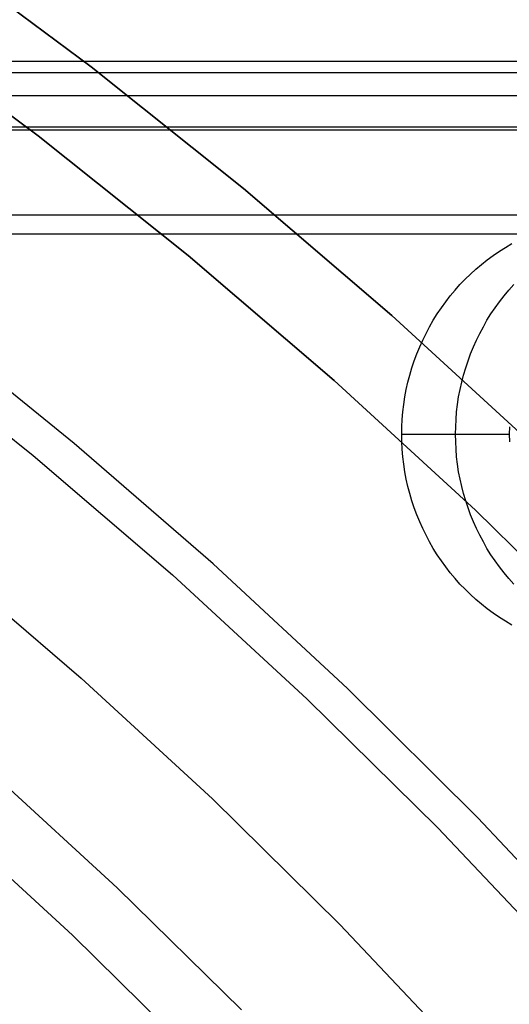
# Model space of a CAD drawing. Header units: millimetres. Extents: x 6038 to 7358, y -8545 to -7225.
# Tile 248 of 256: x 6737 to 6743, y -7844 to -7833. Entities that reach past the tile are written whole.
import ezdxf

# ---------------------------------------------------------------- set-up
doc = ezdxf.new("R2010")
doc.units = ezdxf.units.MM
doc.layers.add('color', color=7, linetype='Continuous')

msp = doc.modelspace()

# ---------------------------------------------------------------- linework, layer by layer
at = {"color": 7, "true_color": 0xffffff}
for p, q in [((6736.158, -7831.818, 259.6), (6737.96, -7833.156, 259.6)), ((6737.96, -7833.156, 231.716), (6736.158, -7831.818, 231.716)), ((6737.96, -7833.156, 245.658), (6736.158, -7831.818, 245.658)), ((6737.96, -7833.156, 231.716), (6736.158, -7831.818, 231.716)), ((6736.158, -7831.818, 259.6), (6737.96, -7833.156, 259.6)), ((6737.35, -7833.948, 231.716), (6735.576, -7832.631, 231.716)), ((6735.576, -7832.631, 259.6), (6737.35, -7833.948, 259.6)), ((6737.35, -7833.948, 231.716), (6735.576, -7832.631, 231.716)), ((6737.35, -7833.948, 245.658), (6735.576, -7832.631, 245.658)), ((6735.576, -7832.631, 259.6), (6737.35, -7833.948, 259.6)), ((7358.316, -7833.094, 55.905), (6728.316, -7833.094, 55.905)), ((7358.316, -7833.094, 55.905), (6728.316, -7833.094, 55.905)), ((6737.96, -7833.156, 259.6), (6739.714, -7834.555, 259.6)), ((6739.714, -7834.555, 231.716), (6737.96, -7833.156, 231.716)), ((6739.714, -7834.555, 245.658), (6737.96, -7833.156, 245.658)), ((6739.714, -7834.555, 231.716), (6737.96, -7833.156, 231.716)), ((6737.96, -7833.156, 259.6), (6739.714, -7834.555, 259.6)), ((6728.316, -7833.221, 56.66), (7358.316, -7833.221, 56.66)), ((7358.316, -7833.488, 54.2), (6728.316, -7833.488, 54.2)), ((6728.316, -7833.844, 57.105), (7358.316, -7833.844, 57.105)), ((6728.316, -7833.844, 57.105), (7358.316, -7833.844, 57.105)), ((7358.316, -7833.882, 52.495), (6728.316, -7833.882, 52.495)), ((7358.316, -7833.882, 52.495), (6728.316, -7833.882, 52.495)), ((6739.077, -7835.326, 231.716), (6737.35, -7833.948, 231.716)), ((6737.35, -7833.948, 259.6), (6739.077, -7835.326, 259.6)), ((6739.077, -7835.326, 231.716), (6737.35, -7833.948, 231.716)), ((6739.077, -7835.326, 245.658), (6737.35, -7833.948, 245.658)), ((6737.35, -7833.948, 259.6), (6739.077, -7835.326, 259.6)), ((6739.714, -7834.555, 259.6), (6741.419, -7836.013, 259.6)), ((6741.419, -7836.013, 231.716), (6739.714, -7834.555, 231.716)), ((6741.419, -7836.013, 245.658), (6739.714, -7834.555, 245.658)), ((6741.419, -7836.013, 231.716), (6739.714, -7834.555, 231.716)), ((6739.714, -7834.555, 259.6), (6741.419, -7836.013, 259.6)), ((6728.316, -7834.856, 51.72), (7358.316, -7834.856, 51.72)), ((7358.316, -7835.081, 51.746), (6728.316, -7835.081, 51.746)), ((7358.316, -7835.081, 51.746), (6728.316, -7835.081, 51.746)), ((6742.728, -7835.231, 79.091), (6742.801, -7835.188, 79.108)), ((6742.728, -7835.231, 79.091), (6742.801, -7835.188, 79.108)), ((6740.756, -7836.762, 231.716), (6739.077, -7835.326, 231.716)), ((6739.077, -7835.326, 259.6), (6740.756, -7836.762, 259.6)), ((6740.756, -7836.762, 231.716), (6739.077, -7835.326, 231.716)), ((6740.756, -7836.762, 245.658), (6739.077, -7835.326, 245.658)), ((6739.077, -7835.326, 259.6), (6740.756, -7836.762, 259.6)), ((6742.518, -7835.374, 79.043), (6742.587, -7835.324, 79.059)), ((6742.518, -7835.374, 79.043), (6742.587, -7835.324, 79.059)), ((6742.587, -7835.324, 79.059), (6742.657, -7835.276, 79.075)), ((6742.587, -7835.324, 79.059), (6742.657, -7835.276, 79.075)), ((6742.657, -7835.276, 79.075), (6742.728, -7835.231, 79.091)), ((6742.657, -7835.276, 79.075), (6742.728, -7835.231, 79.091)), ((6742.387, -7835.482, 79.013), (6742.452, -7835.427, 79.028)), ((6742.387, -7835.482, 79.013), (6742.452, -7835.427, 79.028)), ((6742.452, -7835.427, 79.028), (6742.518, -7835.374, 79.043)), ((6742.452, -7835.427, 79.028), (6742.518, -7835.374, 79.043)), ((6742.263, -7835.598, 78.984), (6742.324, -7835.539, 78.998)), ((6742.263, -7835.598, 78.984), (6742.324, -7835.539, 78.998)), ((6742.324, -7835.539, 78.998), (6742.387, -7835.482, 79.013)), ((6742.324, -7835.539, 78.998), (6742.387, -7835.482, 79.013)), ((6742.147, -7835.724, 78.957), (6742.204, -7835.66, 78.97)), ((6742.147, -7835.724, 78.957), (6742.204, -7835.66, 78.97)), ((6742.204, -7835.66, 78.97), (6742.263, -7835.598, 78.984)), ((6742.204, -7835.66, 78.97), (6742.263, -7835.598, 78.984)), ((6742.766, -7835.724, 76.278), (6742.823, -7835.66, 76.291)), ((6742.093, -7835.789, 78.945), (6742.147, -7835.724, 78.957)), ((6742.093, -7835.789, 78.945), (6742.147, -7835.724, 78.957)), ((6742.711, -7835.789, 76.265), (6742.766, -7835.724, 76.278)), ((6741.99, -7835.926, 78.921), (6742.04, -7835.857, 78.933)), ((6741.99, -7835.926, 78.921), (6742.04, -7835.857, 78.933)), ((6742.04, -7835.857, 78.933), (6742.093, -7835.789, 78.945)), ((6742.04, -7835.857, 78.933), (6742.093, -7835.789, 78.945)), ((6742.609, -7835.926, 76.241), (6742.659, -7835.857, 76.253)), ((6742.659, -7835.857, 76.253), (6742.711, -7835.789, 76.265)), ((6741.897, -7836.07, 78.899), (6741.942, -7835.997, 78.91)), ((6741.897, -7836.07, 78.899), (6741.942, -7835.997, 78.91)), ((6741.942, -7835.997, 78.91), (6741.99, -7835.926, 78.921)), ((6741.942, -7835.997, 78.91), (6741.99, -7835.926, 78.921)), ((6742.515, -7836.07, 76.22), (6742.561, -7835.997, 76.23)), ((6742.561, -7835.997, 76.23), (6742.609, -7835.926, 76.241)), ((6741.419, -7836.013, 259.6), (6743.073, -7837.53, 259.6)), ((6743.073, -7837.53, 231.716), (6741.419, -7836.013, 231.716)), ((6743.073, -7837.53, 245.658), (6741.419, -7836.013, 245.658)), ((6743.073, -7837.53, 231.716), (6741.419, -7836.013, 231.716)), ((6741.419, -7836.013, 259.6), (6743.073, -7837.53, 259.6)), ((6741.854, -7836.144, 78.89), (6741.897, -7836.07, 78.899)), ((6741.854, -7836.144, 78.89), (6741.897, -7836.07, 78.899)), ((6742.473, -7836.144, 76.21), (6742.515, -7836.07, 76.22)), ((6741.776, -7836.297, 78.872), (6741.814, -7836.22, 78.88)), ((6741.776, -7836.297, 78.872), (6741.814, -7836.22, 78.88)), ((6741.814, -7836.22, 78.88), (6741.854, -7836.144, 78.89)), ((6741.814, -7836.22, 78.88), (6741.854, -7836.144, 78.89)), ((6742.394, -7836.297, 76.192), (6742.432, -7836.22, 76.201)), ((6742.432, -7836.22, 76.201), (6742.473, -7836.144, 76.21)), ((6741.741, -7836.375, 78.863), (6741.776, -7836.297, 78.872)), ((6741.741, -7836.375, 78.863), (6741.776, -7836.297, 78.872)), ((6742.359, -7836.375, 76.184), (6742.394, -7836.297, 76.192)), ((6741.678, -7836.535, 78.849), (6741.708, -7836.455, 78.856)), ((6741.678, -7836.535, 78.849), (6741.708, -7836.455, 78.856)), ((6741.708, -7836.455, 78.856), (6741.741, -7836.375, 78.863)), ((6741.708, -7836.455, 78.856), (6741.741, -7836.375, 78.863)), ((6742.297, -7836.535, 76.17), (6742.327, -7836.455, 76.176)), ((6742.327, -7836.455, 76.176), (6742.359, -7836.375, 76.184)), ((6741.651, -7836.617, 78.843), (6741.678, -7836.535, 78.849)), ((6741.651, -7836.617, 78.843), (6741.678, -7836.535, 78.849)), ((6742.27, -7836.617, 76.163), (6742.297, -7836.535, 76.17)), ((6741.627, -7836.7, 78.837), (6741.651, -7836.617, 78.843)), ((6741.627, -7836.7, 78.837), (6741.651, -7836.617, 78.843)), ((6742.245, -7836.7, 76.158), (6742.27, -7836.617, 76.163)), ((6742.384, -7838.255, 231.716), (6740.756, -7836.762, 231.716)), ((6740.756, -7836.762, 259.6), (6742.384, -7838.255, 259.6)), ((6742.384, -7838.255, 231.716), (6740.756, -7836.762, 231.716)), ((6742.384, -7838.255, 245.658), (6740.756, -7836.762, 245.658)), ((6740.756, -7836.762, 259.6), (6742.384, -7838.255, 259.6)), ((6741.587, -7836.867, 78.828), (6741.605, -7836.783, 78.832)), ((6741.587, -7836.867, 78.828), (6741.605, -7836.783, 78.832)), ((6741.605, -7836.783, 78.832), (6741.627, -7836.7, 78.837)), ((6741.605, -7836.783, 78.832), (6741.627, -7836.7, 78.837)), ((6742.205, -7836.867, 76.148), (6742.224, -7836.783, 76.153)), ((6742.224, -7836.783, 76.153), (6742.245, -7836.7, 76.158)), ((6741.571, -7836.952, 78.824), (6741.587, -7836.867, 78.828)), ((6741.571, -7836.952, 78.824), (6741.587, -7836.867, 78.828)), ((6742.189, -7836.952, 76.145), (6742.205, -7836.867, 76.148)), ((6741.558, -7837.037, 78.821), (6741.571, -7836.952, 78.824)), ((6741.558, -7837.037, 78.821), (6741.571, -7836.952, 78.824)), ((6742.176, -7837.037, 76.142), (6742.189, -7836.952, 76.145)), ((6741.54, -7837.209, 78.817), (6741.548, -7837.123, 78.819)), ((6741.54, -7837.209, 78.817), (6741.548, -7837.123, 78.819)), ((6741.548, -7837.123, 78.819), (6741.558, -7837.037, 78.821)), ((6741.548, -7837.123, 78.819), (6741.558, -7837.037, 78.821)), ((6742.159, -7837.209, 76.138), (6742.166, -7837.123, 76.139)), ((6742.166, -7837.123, 76.139), (6742.176, -7837.037, 76.142)), ((6741.536, -7837.295, 78.816), (6741.54, -7837.209, 78.817)), ((6741.536, -7837.295, 78.816), (6741.54, -7837.209, 78.817)), ((6742.155, -7837.295, 76.137), (6742.159, -7837.209, 76.138)), ((6741.535, -7837.381, 78.816), (6741.536, -7837.295, 78.816)), ((6741.535, -7837.381, 78.816), (6741.536, -7837.295, 78.816)), ((6742.153, -7837.381, 76.136), (6742.155, -7837.295, 76.137)), ((6742.773, -7837.295, 73.457), (6742.772, -7837.381, 73.457)), ((6742.773, -7837.295, 73.457), (6742.772, -7837.381, 73.457)), ((6741.535, -7837.381, 78.816), (6742.772, -7837.381, 73.457)), ((6741.536, -7837.468, 78.816), (6741.535, -7837.381, 78.816)), ((6741.535, -7837.381, 78.816), (6742.772, -7837.381, 73.457)), ((6741.535, -7837.381, 78.816), (6742.772, -7837.381, 73.457)), ((6741.536, -7837.468, 78.816), (6741.535, -7837.381, 78.816)), ((6741.54, -7837.554, 78.817), (6741.536, -7837.468, 78.816)), ((6741.54, -7837.554, 78.817), (6741.536, -7837.468, 78.816)), ((6742.155, -7837.468, 76.137), (6742.153, -7837.381, 76.136)), ((6742.159, -7837.554, 76.138), (6742.155, -7837.468, 76.137)), ((6742.772, -7837.381, 73.457), (6742.773, -7837.468, 73.457)), ((6742.772, -7837.381, 73.457), (6742.773, -7837.468, 73.457)), ((6741.548, -7837.64, 78.819), (6741.54, -7837.554, 78.817)), ((6741.548, -7837.64, 78.819), (6741.54, -7837.554, 78.817)), ((6742.166, -7837.64, 76.139), (6742.159, -7837.554, 76.138)), ((6741.558, -7837.725, 78.821), (6741.548, -7837.64, 78.819)), ((6741.558, -7837.725, 78.821), (6741.548, -7837.64, 78.819)), ((6742.176, -7837.725, 76.142), (6742.166, -7837.64, 76.139)), ((6741.571, -7837.811, 78.824), (6741.558, -7837.725, 78.821)), ((6741.571, -7837.811, 78.824), (6741.558, -7837.725, 78.821)), ((6741.587, -7837.896, 78.828), (6741.571, -7837.811, 78.824)), ((6741.587, -7837.896, 78.828), (6741.571, -7837.811, 78.824)), ((6742.189, -7837.811, 76.145), (6742.176, -7837.725, 76.142)), ((6742.205, -7837.896, 76.148), (6742.189, -7837.811, 76.145)), ((6741.605, -7837.98, 78.832), (6741.587, -7837.896, 78.828)), ((6741.605, -7837.98, 78.832), (6741.587, -7837.896, 78.828)), ((6742.224, -7837.98, 76.153), (6742.205, -7837.896, 76.148)), ((6741.627, -7838.063, 78.837), (6741.605, -7837.98, 78.832)), ((6741.627, -7838.063, 78.837), (6741.605, -7837.98, 78.832)), ((6742.245, -7838.063, 76.158), (6742.224, -7837.98, 76.153)), ((6741.651, -7838.146, 78.843), (6741.627, -7838.063, 78.837)), ((6741.651, -7838.146, 78.843), (6741.627, -7838.063, 78.837)), ((6741.678, -7838.227, 78.849), (6741.651, -7838.146, 78.843)), ((6741.678, -7838.227, 78.849), (6741.651, -7838.146, 78.843)), ((6742.27, -7838.146, 76.163), (6742.245, -7838.063, 76.158)), ((6742.297, -7838.227, 76.17), (6742.27, -7838.146, 76.163)), ((6741.708, -7838.308, 78.856), (6741.678, -7838.227, 78.849)), ((6741.708, -7838.308, 78.856), (6741.678, -7838.227, 78.849)), ((6742.327, -7838.308, 76.176), (6742.297, -7838.227, 76.17)), ((6743.96, -7839.804, 231.716), (6742.384, -7838.255, 231.716)), ((6742.384, -7838.255, 259.6), (6743.96, -7839.804, 259.6)), ((6743.96, -7839.804, 231.716), (6742.384, -7838.255, 231.716)), ((6743.96, -7839.804, 245.658), (6742.384, -7838.255, 245.658)), ((6742.384, -7838.255, 259.6), (6743.96, -7839.804, 259.6)), ((6741.741, -7838.388, 78.863), (6741.708, -7838.308, 78.856)), ((6741.741, -7838.388, 78.863), (6741.708, -7838.308, 78.856)), ((6742.359, -7838.388, 76.184), (6742.327, -7838.308, 76.176)), ((6741.776, -7838.466, 78.872), (6741.741, -7838.388, 78.863)), ((6741.776, -7838.466, 78.872), (6741.741, -7838.388, 78.863)), ((6741.814, -7838.543, 78.88), (6741.776, -7838.466, 78.872)), ((6741.814, -7838.543, 78.88), (6741.776, -7838.466, 78.872)), ((6742.394, -7838.466, 76.192), (6742.359, -7838.388, 76.184)), ((6742.432, -7838.543, 76.201), (6742.394, -7838.466, 76.192)), ((6741.854, -7838.619, 78.89), (6741.814, -7838.543, 78.88)), ((6741.854, -7838.619, 78.89), (6741.814, -7838.543, 78.88)), ((6742.473, -7838.619, 76.21), (6742.432, -7838.543, 76.201)), ((6741.897, -7838.693, 78.899), (6741.854, -7838.619, 78.89)), ((6741.897, -7838.693, 78.899), (6741.854, -7838.619, 78.89)), ((6741.942, -7838.766, 78.91), (6741.897, -7838.693, 78.899)), ((6741.942, -7838.766, 78.91), (6741.897, -7838.693, 78.899)), ((6742.515, -7838.693, 76.22), (6742.473, -7838.619, 76.21)), ((6742.561, -7838.766, 76.23), (6742.515, -7838.693, 76.22)), ((6741.99, -7838.837, 78.921), (6741.942, -7838.766, 78.91)), ((6741.99, -7838.837, 78.921), (6741.942, -7838.766, 78.91)), ((6742.04, -7838.906, 78.933), (6741.99, -7838.837, 78.921)), ((6742.04, -7838.906, 78.933), (6741.99, -7838.837, 78.921)), ((6742.609, -7838.837, 76.241), (6742.561, -7838.766, 76.23)), ((6742.659, -7838.906, 76.253), (6742.609, -7838.837, 76.241)), ((6742.093, -7838.974, 78.945), (6742.04, -7838.906, 78.933)), ((6742.093, -7838.974, 78.945), (6742.04, -7838.906, 78.933)), ((6742.711, -7838.974, 76.265), (6742.659, -7838.906, 76.253)), ((6742.147, -7839.039, 78.957), (6742.093, -7838.974, 78.945)), ((6742.147, -7839.039, 78.957), (6742.093, -7838.974, 78.945)), ((6742.204, -7839.103, 78.97), (6742.147, -7839.039, 78.957)), ((6742.204, -7839.103, 78.97), (6742.147, -7839.039, 78.957)), ((6742.766, -7839.039, 76.278), (6742.711, -7838.974, 76.265)), ((6742.823, -7839.103, 76.291), (6742.766, -7839.039, 76.278)), ((6742.263, -7839.164, 78.984), (6742.204, -7839.103, 78.97)), ((6742.263, -7839.164, 78.984), (6742.204, -7839.103, 78.97)), ((6742.324, -7839.224, 78.998), (6742.263, -7839.164, 78.984)), ((6742.324, -7839.224, 78.998), (6742.263, -7839.164, 78.984)), ((6742.387, -7839.281, 79.013), (6742.324, -7839.224, 78.998)), ((6742.387, -7839.281, 79.013), (6742.324, -7839.224, 78.998)), ((6742.452, -7839.336, 79.028), (6742.387, -7839.281, 79.013)), ((6742.452, -7839.336, 79.028), (6742.387, -7839.281, 79.013)), ((6742.518, -7839.389, 79.043), (6742.452, -7839.336, 79.028)), ((6742.518, -7839.389, 79.043), (6742.452, -7839.336, 79.028)), ((6742.587, -7839.439, 79.059), (6742.518, -7839.389, 79.043)), ((6742.587, -7839.439, 79.059), (6742.518, -7839.389, 79.043)), ((6742.657, -7839.487, 79.075), (6742.587, -7839.439, 79.059)), ((6742.657, -7839.487, 79.075), (6742.587, -7839.439, 79.059)), ((6742.728, -7839.532, 79.091), (6742.657, -7839.487, 79.075)), ((6742.728, -7839.532, 79.091), (6742.657, -7839.487, 79.075)), ((6742.801, -7839.575, 79.108), (6742.728, -7839.532, 79.091)), ((6742.801, -7839.575, 79.108), (6742.728, -7839.532, 79.091)), ((6738.262, -7842.597, 211.366), (6736.786, -7841.243, 211.366)), ((6737.745, -7843.141, 212.03), (6736.288, -7841.805, 212.03)), ((6739.69, -7844.001, 211.366), (6738.262, -7842.597, 211.366)), ((6739.155, -7844.527, 212.03), (6737.745, -7843.141, 212.03))]:
    msp.add_line(p, q, dxfattribs=at)
at = {"layer": 'color', "color": 254, "true_color": 0xcad1ee}
for p, q in [((6737.766, -7837.486, 30.3), (6736.123, -7836.159, 30.3)), ((6737.766, -7837.486, 30.3), (6736.123, -7836.159, 30.3)), ((6737.766, -7837.486, 28.2), (6736.123, -7836.159, 28.2)), ((6737.766, -7837.486, 29.25), (6736.123, -7836.159, 29.25)), ((6737.766, -7837.486, 28.2), (6736.123, -7836.159, 28.2)), ((6735.648, -7836.308, 26.2), (6737.295, -7837.625, 26.2)), ((6735.648, -7836.308, 26.2), (6737.295, -7837.625, 26.2)), ((6739.363, -7838.869, 30.3), (6737.766, -7837.486, 30.3)), ((6739.363, -7838.869, 30.3), (6737.766, -7837.486, 30.3)), ((6739.363, -7838.869, 28.2), (6737.766, -7837.486, 28.2)), ((6739.363, -7838.869, 29.25), (6737.766, -7837.486, 29.25)), ((6739.363, -7838.869, 28.2), (6737.766, -7837.486, 28.2)), ((6737.295, -7837.625, 26.2), (6738.895, -7838.999, 26.2)), ((6737.295, -7837.625, 26.2), (6738.895, -7838.999, 26.2)), ((6736.287, -7838.847, 26.2), (6737.846, -7840.185, 26.2)), ((6736.287, -7838.847, 28.2), (6737.846, -7840.185, 28.2)), ((6736.287, -7838.847, 26.2), (6737.846, -7840.185, 26.2)), ((6736.287, -7838.847, 27.2), (6737.846, -7840.185, 27.2)), ((6736.287, -7838.847, 28.2), (6737.846, -7840.185, 28.2)), ((6740.911, -7840.305, 30.3), (6739.363, -7838.869, 30.3)), ((6740.911, -7840.305, 30.3), (6739.363, -7838.869, 30.3)), ((6740.911, -7840.305, 28.2), (6739.363, -7838.869, 28.2)), ((6740.911, -7840.305, 29.25), (6739.363, -7838.869, 29.25)), ((6740.911, -7840.305, 28.2), (6739.363, -7838.869, 28.2)), ((6738.895, -7838.999, 26.2), (6740.447, -7840.427, 26.2)), ((6738.895, -7838.999, 26.2), (6740.447, -7840.427, 26.2)), ((6737.846, -7840.185, 26.2), (6739.358, -7841.575, 26.2)), ((6737.846, -7840.185, 28.2), (6739.358, -7841.575, 28.2)), ((6737.846, -7840.185, 26.2), (6739.358, -7841.575, 26.2)), ((6737.846, -7840.185, 27.2), (6739.358, -7841.575, 27.2)), ((6737.846, -7840.185, 28.2), (6739.358, -7841.575, 28.2)), ((6742.41, -7841.794, 30.3), (6740.911, -7840.305, 30.3)), ((6742.41, -7841.794, 30.3), (6740.911, -7840.305, 30.3)), ((6742.41, -7841.794, 28.2), (6740.911, -7840.305, 28.2)), ((6742.41, -7841.794, 29.25), (6740.911, -7840.305, 29.25)), ((6742.41, -7841.794, 28.2), (6740.911, -7840.305, 28.2)), ((6740.447, -7840.427, 26.2), (6741.949, -7841.907, 26.2)), ((6740.447, -7840.427, 26.2), (6741.949, -7841.907, 26.2)), ((6739.358, -7841.575, 26.2), (6740.821, -7843.017, 26.2)), ((6739.358, -7841.575, 28.2), (6740.821, -7843.017, 28.2)), ((6739.358, -7841.575, 26.2), (6740.821, -7843.017, 26.2)), ((6739.358, -7841.575, 27.2), (6740.821, -7843.017, 27.2)), ((6739.358, -7841.575, 28.2), (6740.821, -7843.017, 28.2)), ((6743.856, -7843.334, 30.3), (6742.41, -7841.794, 30.3)), ((6743.856, -7843.334, 30.3), (6742.41, -7841.794, 30.3)), ((6743.856, -7843.334, 28.2), (6742.41, -7841.794, 28.2)), ((6743.856, -7843.334, 29.25), (6742.41, -7841.794, 29.25)), ((6743.856, -7843.334, 28.2), (6742.41, -7841.794, 28.2)), ((6741.949, -7841.907, 26.2), (6743.399, -7843.439, 26.2)), ((6741.949, -7841.907, 26.2), (6743.399, -7843.439, 26.2)), ((6740.821, -7843.017, 26.2), (6742.233, -7844.509, 26.2)), ((6740.821, -7843.017, 28.2), (6742.233, -7844.509, 28.2)), ((6740.821, -7843.017, 26.2), (6742.233, -7844.509, 26.2)), ((6740.821, -7843.017, 27.2), (6742.233, -7844.509, 27.2)), ((6740.821, -7843.017, 28.2), (6742.233, -7844.509, 28.2))]:
    msp.add_line(p, q, dxfattribs=at)

doc.saveas('drawing.dxf')
